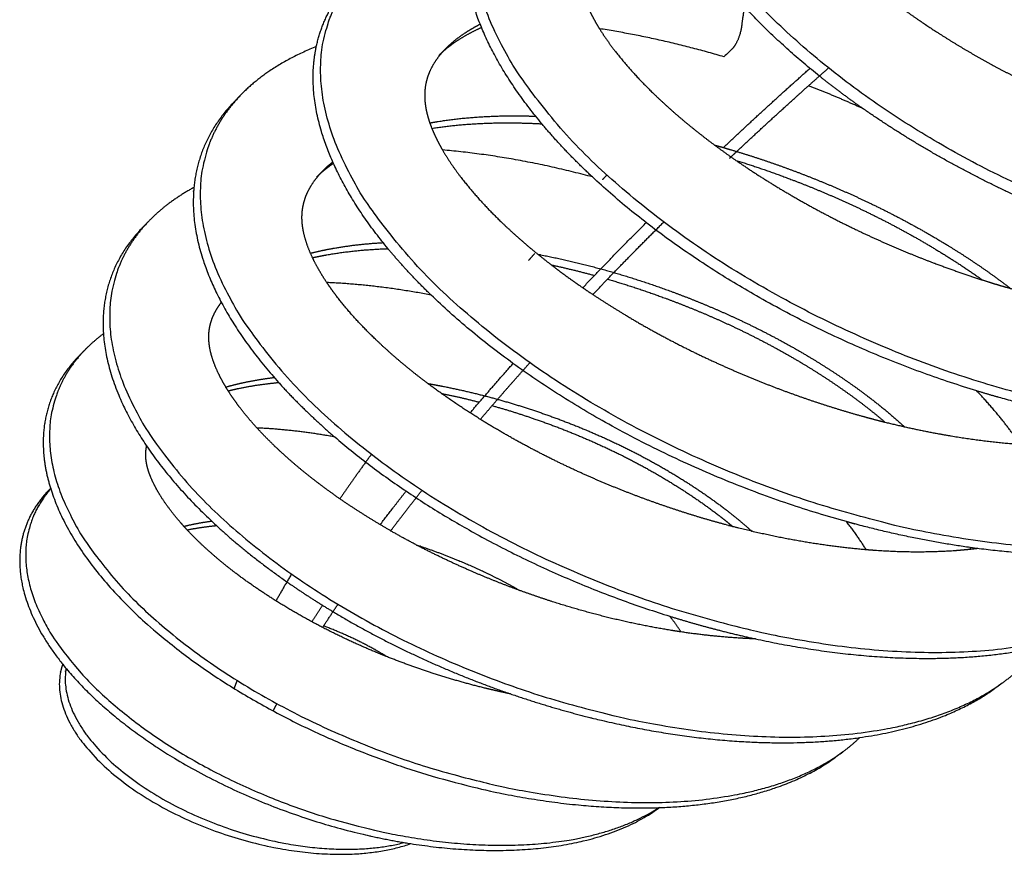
# Model space of a CAD drawing. Header units: millimetres. Extents: x 3713 to 4940, y 1895 to 2756.
# Tile 18 of 20: x 4743 to 4855, y 2579 to 2675. Entities that reach past the tile are written whole.
import ezdxf

# ---------------------------------------------------------------- set-up
doc = ezdxf.new("R2010")
doc.units = ezdxf.units.MM
doc.layers.add('MEDIDAS', color=7, linetype='Continuous', true_color=0xffffff)

msp = doc.modelspace()

# ---------------------------------------------------------------- linework, layer by layer
at = {"layer": 'MEDIDAS', "color": 192, "lineweight": -3, "true_color": 0x7d26cd}
for points, weights, degree, knots in [([(4929.996, 2670.74), (4918.312, 2661.924), (4892.03, 2670.253), (4844.096, 2685.443), (4843.804, 2711.819), (4843.749, 2716.828), (4847.216, 2720.228)], [373.213315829, 339.784066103, 413.141148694, 282.280003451, 408.130994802, 379.241063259, 366.582226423], 2, [2.1049066, 2.1049066, 2.1049066, 3.1415927, 3.1415927, 4.712389, 4.712389, 5.1131799, 5.1131799, 5.1131799]), ([(4918.141, 2650.742), (4904.019, 2640.362), (4873.322, 2649.502), (4815.86, 2666.61), (4816.244, 2698.164), (4816.314, 2703.898), (4820.286, 2707.915)], [386.698480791, 352.745487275, 426.242616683, 289.448217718, 420.166912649, 391.778272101, 379.033468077], 2, [2.1189493, 2.1189493, 2.1189493, 3.1415927, 3.1415927, 4.712389, 4.712389, 5.0987767, 5.0987767, 5.0987767]), ([(4903.96, 2634.247), (4888.477, 2623.039), (4855.684, 2632.28), (4793.44, 2649.82), (4794.466, 2683.973), (4794.648, 2690.023), (4798.862, 2694.36)], [399.930238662, 365.38777623, 440.143694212, 298.064586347, 433.451220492, 404.927798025, 391.901890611], 2, [2.12712, 2.12712, 2.12712, 3.1415927, 3.1415927, 4.712389, 4.712389, 5.0904119, 5.0904119, 5.0904119]), ([(4802.333, 2662.778), (4793.261, 2673.643), (4793.551, 2683.043), (4793.616, 2685.168), (4794.196, 2687.11)], [372.985699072, 386.033339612, 434.351220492, 423.849406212, 415.443212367], 2, [4.15287983, 4.15287983, 4.15287983, 4.71238898, 4.71238898, 4.85126139, 4.85126139, 4.85126139]), ([(4832.261, 2686.442), (4832.691, 2685.893), (4833.14, 2685.356), (4833.602, 2684.83), (4834.824, 2683.44), (4836.137, 2682.129), (4837.501, 2680.887), (4838.557, 2679.925), (4839.642, 2679.004), (4840.749, 2678.12), (4842.595, 2676.646), (4844.499, 2675.278), (4846.432, 2673.992), (4848.528, 2672.598), (4850.656, 2671.301), (4852.804, 2670.101), (4855.035, 2668.854), (4857.286, 2667.713), (4859.543, 2666.665), (4861.803, 2665.616), (4864.068, 2664.66), (4866.332, 2663.793), (4868.529, 2662.951), (4870.724, 2662.193), (4872.91, 2661.523), (4875.089, 2660.856), (4877.257, 2660.277), (4879.409, 2659.785), (4880.306, 2659.58), (4881.2, 2659.39), (4882.09, 2659.216)], [422.53213429, 422.513848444, 422.507221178, 422.509936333, 422.517120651, 422.589714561, 422.706392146, 422.796777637, 422.913617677, 423.052422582, 423.284197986, 423.577215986, 423.911239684, 424.274112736, 424.685380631, 425.140128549, 425.613234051, 426.133400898, 426.690849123, 427.25029882, 427.847298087, 428.477042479, 429.090275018, 429.734558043, 430.409181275, 431.083804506, 431.788767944, 432.52088191, 432.826761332, 433.137380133, 433.452749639], 3, [30.8688528, 30.8688528, 30.8688528, 30.8688528, 31.6106933, 31.6106933, 31.6106933, 33.5736085, 33.5736085, 33.5736085, 35.0942009, 35.0942009, 35.0942009, 37.633275, 37.633275, 37.633275, 40.3916467, 40.3916467, 40.3916467, 43.2613704, 43.2613704, 43.2613704, 46.1413976, 46.1413976, 46.1413976, 48.9459107, 48.9459107, 48.9459107, 51.7504238, 51.7504238, 51.7504238, 52.9221578, 52.9221578, 52.9221578, 52.9221578]), ([(4896.311, 2657.907), (4895.96, 2658.414), (4895.593, 2658.912), (4895.214, 2659.399), (4893.965, 2661.006), (4892.588, 2662.508), (4891.147, 2663.924), (4889.361, 2665.679), (4887.475, 2667.303), (4885.536, 2668.821), (4883.306, 2670.567), (4881.005, 2672.173), (4878.663, 2673.663), (4875.763, 2675.508), (4872.799, 2677.176), (4869.801, 2678.685), (4867.119, 2680.035), (4864.408, 2681.26), (4861.68, 2682.37), (4859.256, 2683.356), (4856.818, 2684.252), (4854.372, 2685.052)], [469.438471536, 469.480057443, 469.509749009, 469.530007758, 469.596733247, 469.561129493, 469.4605814, 469.335972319, 469.111617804, 468.819901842, 468.484793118, 468.060792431, 467.571871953, 466.967864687, 466.264777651, 465.484904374, 464.789654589, 464.033378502, 463.226533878, 462.511845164, 461.757479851, 460.964834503], 3, [82.3319396, 82.3319396, 82.3319396, 82.3319396, 83.0592307, 83.0592307, 83.0592307, 85.4546826, 85.4546826, 85.4546826, 88.423362, 88.423362, 88.423362, 91.8336326, 91.8336326, 91.8336326, 96.0466455, 96.0466455, 96.0466455, 99.8025073, 99.8025073, 99.8025073, 103.1293833, 103.1293833, 103.1293833, 103.1293833]), ([(4888.518, 2620.35), (4872.462, 2608.808), (4839.116, 2617.756), (4775.495, 2634.827), (4777.031, 2669.737), (4777.299, 2675.85), (4781.593, 2680.307)], [413.02063134, 377.78495083, 454.630591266, 307.741919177, 447.650138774, 418.517906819, 405.069189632], 2, [2.1308658, 2.1308658, 2.1308658, 3.1415927, 3.1415927, 4.712389, 4.712389, 5.0864988, 5.0864988, 5.0864988]), ([(4807.44, 2676.488), (4807.622, 2676.05), (4807.828, 2675.615), (4808.051, 2675.185), (4808.319, 2674.668), (4808.611, 2674.158), (4808.922, 2673.657)], [436.067763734, 435.987918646, 435.918582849, 435.857925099, 435.784920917, 435.724487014, 435.67481558], 3, [32.1511806, 32.1511806, 32.1511806, 32.1511806, 32.6965591, 32.6965591, 32.6965591, 33.3529454, 33.3529454, 33.3529454, 33.3529454]), ([(4795.43, 2673.783), (4794.49, 2673.365), (4793.586, 2672.888), (4792.734, 2672.336), (4792.118, 2671.938), (4791.53, 2671.5), (4790.987, 2671.014)], [458.22732495, 457.680635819, 457.128499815, 456.572775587, 456.172082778, 455.769524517, 455.368707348], 3, [26.2190016, 26.2190016, 26.2190016, 26.2190016, 27.7343202, 27.7343202, 27.7343202, 28.8269075, 28.8269075, 28.8269075, 28.8269075]), ([(4795.277, 2674.16), (4794.701, 2673.867), (4794.142, 2673.548), (4793.603, 2673.2), (4792.813, 2672.688), (4792.068, 2672.113), (4791.405, 2671.454)], [456.720735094, 456.373157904, 456.023682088, 455.672775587, 455.159041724, 454.642241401, 454.129975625], 3, [26.7774874, 26.7774874, 26.7774874, 26.7774874, 27.7343202, 27.7343202, 27.7343202, 29.1351417, 29.1351417, 29.1351417, 29.1351417]), ([(4808.922, 2673.657), (4809.453, 2672.803), (4810.04, 2671.973), (4810.662, 2671.166), (4811.995, 2669.435), (4813.487, 2667.815), (4815.058, 2666.288), (4817.004, 2664.397), (4819.071, 2662.65), (4821.2, 2661.021), (4822.296, 2660.183), (4823.408, 2659.377), (4824.533, 2658.6)], [435.67481558, 435.590312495, 435.536958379, 435.505852, 435.439123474, 435.474773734, 435.575314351, 435.699914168, 435.92417651, 436.215878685, 436.366178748, 436.534383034, 436.718313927], 3, [33.3529454, 33.3529454, 33.3529454, 33.3529454, 34.4696168, 34.4696168, 34.4696168, 36.8650686, 36.8650686, 36.8650686, 39.8337481, 39.8337481, 39.8337481, 41.3633654, 41.3633654, 41.3633654, 41.3633654]), ([(4784.726, 2648.499), (4775.755, 2659.362), (4776.179, 2668.865), (4776.242, 2670.274), (4776.527, 2671.609)], [385.410603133, 399.103105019, 448.550138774, 441.458036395, 435.293197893], 2, [4.15827463, 4.15827463, 4.15827463, 4.71238898, 4.71238898, 4.80326838, 4.80326838, 4.80326838]), ([(4791.405, 2671.454), (4791.169, 2671.219), (4790.943, 2670.973), (4790.729, 2670.716), (4790.154, 2670.024), (4789.666, 2669.249), (4789.342, 2668.371), (4789.102, 2667.718), (4788.953, 2667.009), (4788.927, 2666.262), (4788.915, 2665.907), (4788.93, 2665.544), (4788.971, 2665.177), (4789.015, 2664.77), (4789.091, 2664.358), (4789.192, 2663.947), (4789.332, 2663.381), (4789.519, 2662.816), (4789.744, 2662.256)], [454.129975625, 453.947768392, 453.766134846, 453.58541703, 453.100716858, 452.622604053, 452.176919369, 451.846218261, 451.533371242, 451.257864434, 451.127108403, 451.004763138, 450.891320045, 450.7657352, 450.651060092, 450.547000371, 450.404072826, 450.28117166, 450.175007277], 3, [29.1351417, 29.1351417, 29.1351417, 29.1351417, 29.6333984, 29.6333984, 29.6333984, 30.969764, 30.969764, 30.969764, 31.9613565, 31.9613565, 31.9613565, 32.4319681, 32.4319681, 32.4319681, 32.952949, 32.952949, 32.952949, 33.6685238, 33.6685238, 33.6685238, 33.6685238]), ([(4767.853, 2666.046), (4763.598, 2661.631), (4763.272, 2655.646), (4761.407, 2621.51), (4823.578, 2605.535), (4856.236, 2597.143), (4872.186, 2608.609)], [418.474888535, 432.471549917, 462.650138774, 318.348520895, 469.630591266, 389.958024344, 426.004742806], 2, [1.1966865, 1.1966865, 1.1966865, 1.5707963, 1.5707963, 3.1415927, 3.1415927, 4.1523195, 4.1523195, 4.1523195]), ([(4789.509, 2662.88), (4789.79, 2662.932), (4790.072, 2662.981), (4790.355, 2663.027), (4792.795, 2663.427), (4795.3, 2663.629), (4797.835, 2663.681), (4799.089, 2663.706), (4800.35, 2663.695), (4801.617, 2663.649)], [476.257353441, 476.397720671, 476.537556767, 476.676857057, 477.882994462, 479.048962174, 480.176054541, 480.735876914, 481.286108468, 481.826776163], 3, [92.8002882, 92.8002882, 92.8002882, 92.8002882, 93.214336, 93.214336, 93.214336, 96.7993862, 96.7993862, 96.7993862, 98.5800667, 98.5800667, 98.5800667, 98.5800667]), ([(4789.74, 2662.255), (4792.112, 2662.633), (4794.543, 2662.827), (4797.002, 2662.879), (4798.766, 2662.916), (4800.544, 2662.88), (4802.331, 2662.779)], [477.680637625, 478.849909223, 479.981319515, 481.076054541, 481.864651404, 482.634217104, 483.384827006], 3, [93.3172581, 93.3172581, 93.3172581, 93.3172581, 96.7993862, 96.7993862, 96.7993862, 99.3077515, 99.3077515, 99.3077515, 99.3077515]), ([(4789.744, 2662.256), (4789.939, 2661.769), (4790.162, 2661.287), (4790.404, 2660.81), (4790.58, 2660.465), (4790.767, 2660.123), (4790.963, 2659.784)], [450.175007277, 450.082905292, 450.003399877, 449.934343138, 449.884228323, 449.839616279, 449.800009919], 3, [33.6685238, 33.6685238, 33.6685238, 33.6685238, 34.2893146, 34.2893146, 34.2893146, 34.7398255, 34.7398255, 34.7398255, 34.7398255]), ([(4790.963, 2659.784), (4791.593, 2658.695), (4792.318, 2657.643), (4793.098, 2656.628), (4794.465, 2654.848), (4795.997, 2653.185), (4797.615, 2651.62), (4799.608, 2649.692), (4801.728, 2647.915), (4803.914, 2646.262), (4805.306, 2645.21), (4806.725, 2644.209), (4808.163, 2643.254)], [449.800009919, 449.672660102, 449.597062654, 449.556692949, 449.485918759, 449.523418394, 449.629997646, 449.761358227, 449.997657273, 450.30521191, 450.501204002, 450.72613296, 450.975657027], 3, [34.7398255, 34.7398255, 34.7398255, 34.7398255, 36.1883928, 36.1883928, 36.1883928, 38.72795, 38.72795, 38.72795, 41.8579937, 41.8579937, 41.8579937, 43.8526435, 43.8526435, 43.8526435, 43.8526435]), ([(4823.881, 2659.836), (4826.589, 2659.039), (4829.286, 2658.123), (4831.963, 2657.096), (4834.701, 2656.046), (4837.421, 2654.879), (4840.107, 2653.586), (4843.113, 2652.138), (4846.081, 2650.531), (4848.979, 2648.743), (4851.323, 2647.296), (4853.623, 2645.731), (4855.848, 2644.024), (4855.883, 2643.997), (4855.918, 2643.969), (4855.954, 2643.942)], [490.338749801, 491.261643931, 492.13617419, 492.960352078, 493.806420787, 494.599426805, 495.328461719, 496.146922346, 496.88475555, 497.518657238, 498.032635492, 498.478286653, 498.830565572, 498.83617933, 498.841769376, 498.847335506], 3, [6.2831853, 6.2831853, 6.2831853, 6.2831853, 10.1197124, 10.1197124, 10.1197124, 14.0581407, 14.0581407, 14.0581407, 18.479669, 18.479669, 18.479669, 22.0647193, 22.0647193, 22.0647193, 22.121849, 22.121849, 22.121849, 22.121849]), ([(4824.533, 2658.6), (4825.915, 2657.646), (4827.316, 2656.737), (4828.73, 2655.868), (4831.89, 2653.926), (4835.11, 2652.189), (4838.352, 2650.634), (4841.233, 2649.253), (4844.13, 2648.017), (4847.027, 2646.914), (4848.933, 2646.189), (4850.839, 2645.521), (4852.741, 2644.913)], [436.718313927, 436.944455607, 437.194370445, 437.4640112, 438.068056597, 438.771095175, 439.550946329, 440.246176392, 441.002453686, 441.809334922, 442.341891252, 442.896491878, 443.472521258], 3, [41.3633654, 41.3633654, 41.3633654, 41.3633654, 43.2440187, 43.2440187, 43.2440187, 47.4570315, 47.4570315, 47.4570315, 51.2128933, 51.2128933, 51.2128933, 53.6918306, 53.6918306, 53.6918306, 53.6918306]), ([(4824.534, 2658.6), (4826.728, 2657.918), (4828.915, 2657.159), (4831.089, 2656.327), (4833.825, 2655.28), (4836.54, 2654.117), (4839.223, 2652.827), (4842.225, 2651.383), (4845.189, 2649.78), (4848.083, 2647.996), (4849.659, 2647.024), (4851.215, 2645.999), (4852.741, 2644.913)], [491.750598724, 492.486442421, 493.190050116, 493.860352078, 494.706420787, 495.499426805, 496.228461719, 497.046922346, 497.78475555, 498.418657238, 498.764593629, 499.079577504, 499.355972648], 3, [6.9994738, 6.9994738, 6.9994738, 6.9994738, 10.1197124, 10.1197124, 10.1197124, 14.0581407, 14.0581407, 14.0581407, 18.479669, 18.479669, 18.479669, 20.8926103, 20.8926103, 20.8926103, 20.8926103]), ([(4776.093, 2647.464), (4775.678, 2648.338), (4775.339, 2649.233), (4775.127, 2650.13), (4775.032, 2650.532), (4774.963, 2650.933), (4774.923, 2651.331), (4774.887, 2651.69), (4774.876, 2652.045), (4774.892, 2652.393), (4774.925, 2653.124), (4775.079, 2653.819), (4775.321, 2654.461), (4775.648, 2655.324), (4776.135, 2656.089), (4776.706, 2656.772), (4776.918, 2657.027), (4777.142, 2657.27), (4777.377, 2657.503)], [464.994240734, 465.134926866, 465.314457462, 465.547000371, 465.651060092, 465.7657352, 465.891320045, 466.004763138, 466.127108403, 466.257864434, 466.533371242, 466.846218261, 467.176919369, 467.622604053, 468.100716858, 468.58541703, 468.766134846, 468.947768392, 469.129975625], 3, [81.161867, 81.161867, 81.161867, 81.161867, 82.3261063, 82.3261063, 82.3261063, 82.8470872, 82.8470872, 82.8470872, 83.3176988, 83.3176988, 83.3176988, 84.3092913, 84.3092913, 84.3092913, 85.6456569, 85.6456569, 85.6456569, 86.1439135, 86.1439135, 86.1439135, 86.1439135]), ([(4762.524, 2655.499), (4762.493, 2655.166), (4762.474, 2654.83), (4761.912, 2644.645), (4772.211, 2633.187)], [459.979570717, 461.735674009, 463.550138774, 408.269198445, 396.287229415], 2, [1.54834995, 1.54834995, 1.54834995, 1.57079633, 1.57079633, 2.17146014, 2.17146014, 2.17146014]), ([(4756.614, 2650.88), (4752.518, 2646.663), (4752.161, 2640.995), (4752.093, 2639.899), (4752.169, 2638.766)], [432.888420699, 447.592455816, 479.351220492, 472.048530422, 465.478597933], 2, [1.19277344, 1.19277344, 1.19277344, 1.57079633, 1.57079633, 1.64787088, 1.64787088, 1.64787088]), ([(4757.366, 2651.653), (4753.266, 2647.434), (4752.913, 2641.759), (4750.923, 2609.821), (4809.026, 2595.443), (4839.828, 2587.82), (4855.009, 2598.809)], [432.084763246, 446.755893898, 478.451220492, 329.8843915, 485.143694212, 401.875567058, 438.900757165], 2, [1.1927734, 1.1927734, 1.1927734, 1.5707963, 1.5707963, 3.1415927, 3.1415927, 4.1560653, 4.1560653, 4.1560653]), ([(4775.853, 2647.979), (4776.735, 2648.202), (4777.63, 2648.39), (4778.535, 2648.55), (4780.378, 2648.875), (4782.261, 2649.081), (4784.164, 2649.189)], [490.427693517, 490.893610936, 491.353705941, 491.8078088, 492.735842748, 493.638850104, 494.517525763], 3, [87.073614, 87.073614, 87.073614, 87.073614, 88.423362, 88.423362, 88.423362, 91.1817943, 91.1817943, 91.1817943, 91.1817943]), ([(4776.089, 2647.463), (4776.641, 2647.585), (4777.197, 2647.696), (4777.757, 2647.795), (4780.03, 2648.197), (4782.362, 2648.418), (4784.72, 2648.498)], [491.856814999, 492.142753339, 492.426431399, 492.7078088, 493.853652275, 494.961343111, 496.032189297], 3, [87.5870128, 87.5870128, 87.5870128, 87.5870128, 88.423362, 88.423362, 88.423362, 91.8291982, 91.8291982, 91.8291982, 91.8291982]), ([(4777.726, 2644.619), (4777.193, 2645.416), (4776.705, 2646.235), (4776.282, 2647.077), (4776.217, 2647.205), (4776.154, 2647.334), (4776.093, 2647.464)], [464.653455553, 464.717749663, 464.80877223, 464.934343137, 464.953490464, 464.973441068, 464.994240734], 3, [79.8609116, 79.8609116, 79.8609116, 79.8609116, 80.9897407, 80.9897407, 80.9897407, 81.161867, 81.161867, 81.161867, 81.161867]), ([(4801.883, 2647.849), (4801.996, 2647.828), (4802.109, 2647.806), (4802.222, 2647.785), (4804.777, 2647.289), (4807.33, 2646.683), (4809.873, 2645.966)], [501.922973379, 501.965767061, 502.008480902, 502.051114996, 503.018715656, 503.945239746, 504.825646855], 3, [99.6412457, 99.6412457, 99.6412457, 99.6412457, 99.8025073, 99.8025073, 99.8025073, 103.4624132, 103.4624132, 103.4624132, 103.4624132]), ([(4809.873, 2645.966), (4812.406, 2645.25), (4814.929, 2644.424), (4817.433, 2643.494), (4819.994, 2642.542), (4822.536, 2641.481), (4825.047, 2640.3), (4827.855, 2638.98), (4830.625, 2637.509), (4833.328, 2635.867), (4835.511, 2634.542), (4837.652, 2633.105), (4839.72, 2631.533), (4841.13, 2630.463), (4842.505, 2629.33), (4843.826, 2628.122)], [504.825646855, 505.706053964, 506.540302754, 507.326533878, 508.133378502, 508.889654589, 509.584904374, 510.36477765, 511.067864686, 511.671871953, 512.160792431, 512.584793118, 512.919901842, 513.148479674, 513.335699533, 513.465981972], 3, [6.2831853, 6.2831853, 6.2831853, 6.2831853, 9.9430913, 9.9430913, 9.9430913, 13.6989531, 13.6989531, 13.6989531, 17.9119659, 17.9119659, 17.9119659, 21.3222365, 21.3222365, 21.3222365, 23.6483839, 23.6483839, 23.6483839, 23.6483839]), ([(4795.295, 2628.971), (4793.279, 2630.224), (4791.296, 2631.566), (4789.367, 2633.009), (4787.241, 2634.6), (4785.183, 2636.313), (4783.25, 2638.174), (4781.681, 2639.686), (4780.197, 2641.294), (4778.876, 2643.018), (4778.476, 2643.541), (4778.091, 2644.075), (4777.726, 2644.619)], [466.307200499, 465.922787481, 465.58459903, 465.30521191, 464.997657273, 464.761358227, 464.629997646, 464.523418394, 464.485918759, 464.556692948, 464.578158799, 464.609584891, 464.653455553], 3, [70.5776842, 70.5776842, 70.5776842, 70.5776842, 73.4210616, 73.4210616, 73.4210616, 76.5511052, 76.5511052, 76.5511052, 79.0906625, 79.0906625, 79.0906625, 79.8609116, 79.8609116, 79.8609116, 79.8609116]), ([(4809.848, 2645.009), (4812.113, 2644.349), (4814.369, 2643.602), (4816.61, 2642.771), (4819.168, 2641.822), (4821.707, 2640.764), (4824.214, 2639.586), (4827.018, 2638.269), (4829.784, 2636.801), (4832.484, 2635.164), (4834.664, 2633.841), (4836.802, 2632.407), (4838.867, 2630.839), (4839.79, 2630.138), (4840.699, 2629.41), (4841.587, 2628.652)], [505.998203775, 506.778658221, 507.521881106, 508.226533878, 509.033378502, 509.789654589, 510.484904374, 511.26477765, 511.967864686, 512.571871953, 513.060792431, 513.484793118, 513.819901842, 513.969818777, 514.101945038, 514.21188519], 3, [6.6629325, 6.6629325, 6.6629325, 6.6629325, 9.9430913, 9.9430913, 9.9430913, 13.6989531, 13.6989531, 13.6989531, 17.9119659, 17.9119659, 17.9119659, 21.3222365, 21.3222365, 21.3222365, 22.8478826, 22.8478826, 22.8478826, 22.8478826]), ([(4852.741, 2644.913), (4853.645, 2644.624), (4854.548, 2644.348), (4855.45, 2644.087), (4858.238, 2643.278), (4861.011, 2642.602), (4863.759, 2642.056), (4866.438, 2641.523), (4869.093, 2641.115), (4871.708, 2640.848)], [443.472521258, 443.746942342, 444.026226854, 444.310308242, 445.190696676, 446.117155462, 447.084741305, 448.032279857, 449.01925891, 450.046635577], 3, [53.6918306, 53.6918306, 53.6918306, 53.6918306, 54.8727993, 54.8727993, 54.8727993, 58.5327052, 58.5327052, 58.5327052, 62.1167821, 62.1167821, 62.1167821, 62.1167821]), ([(4808.163, 2643.254), (4809.308, 2642.493), (4810.466, 2641.762), (4811.632, 2641.058), (4814.869, 2639.104), (4818.169, 2637.362), (4821.496, 2635.808), (4824.449, 2634.429), (4827.42, 2633.2), (4830.394, 2632.107), (4833.279, 2631.047), (4836.165, 2630.116), (4839.04, 2629.322), (4839.888, 2629.087), (4840.736, 2628.864), (4841.583, 2628.653)], [450.975657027, 451.174610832, 451.389200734, 451.617225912, 452.251166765, 452.988950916, 453.807388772, 454.536403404, 455.329409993, 456.175516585, 456.999731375, 457.874333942, 458.79720918, 459.070491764, 459.348007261, 459.629622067], 3, [43.8526435, 43.8526435, 43.8526435, 43.8526435, 45.4430439, 45.4430439, 45.4430439, 49.8645722, 49.8645722, 49.8645722, 53.8030005, 53.8030005, 53.8030005, 57.6395276, 57.6395276, 57.6395276, 58.7756032, 58.7756032, 58.7756032, 58.7756032]), ([(4766.439, 2632.23), (4766.073, 2632.808), (4765.735, 2633.4), (4765.434, 2634.004), (4764.993, 2634.892), (4764.632, 2635.808), (4764.421, 2636.728), (4764.34, 2637.081), (4764.282, 2637.435), (4764.25, 2637.785), (4764.221, 2638.1), (4764.213, 2638.411), (4764.23, 2638.716), (4764.264, 2639.359), (4764.405, 2639.972), (4764.623, 2640.54), (4764.878, 2641.203), (4765.238, 2641.804), (4765.659, 2642.351)], [480.636538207, 480.692456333, 480.765009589, 480.857925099, 480.99429193, 481.174518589, 481.419412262, 481.513360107, 481.616824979, 481.730196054, 481.831940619, 481.941663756, 482.058951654, 482.306930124, 482.588724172, 482.88636523, 483.235186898, 483.60577406, 483.983233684], 3, [76.2136288, 76.2136288, 76.2136288, 76.2136288, 77.0490394, 77.0490394, 77.0490394, 78.2751242, 78.2751242, 78.2751242, 78.7454835, 78.7454835, 78.7454835, 79.1676062, 79.1676062, 79.1676062, 80.0600883, 80.0600883, 80.0600883, 81.1060363, 81.1060363, 81.1060363, 81.1060363]), ([(4749.461, 2636.31), (4745.662, 2632.468), (4745.314, 2627.319), (4745.11, 2624.299), (4746.136, 2621.024)], [446.687033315, 462.209943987, 496.066912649, 473.460924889, 457.670015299], 2, [1.18440858, 1.18440858, 1.18440858, 1.57079633, 1.57079633, 1.80296087, 1.80296087, 1.80296087]), ([(4750.175, 2637.032), (4746.373, 2633.188), (4746.027, 2628.032), (4744.134, 2599.797), (4795.416, 2587.501), (4823.072, 2580.87), (4836.747, 2590.921)], [445.884817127, 461.374785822, 495.166912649, 342.481226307, 501.242616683, 413.444206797, 451.717188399], 2, [1.1844086, 1.1844086, 1.1844086, 1.5707963, 1.5707963, 3.1415927, 3.1415927, 4.1642361, 4.1642361, 4.1642361]), ([(4766.17, 2632.664), (4766.88, 2632.87), (4767.601, 2633.048), (4768.331, 2633.204), (4769.438, 2633.44), (4770.565, 2633.621), (4771.705, 2633.758)], [505.525566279, 505.914664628, 506.299172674, 506.678892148, 507.256617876, 507.823258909, 508.379647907], 3, [76.6373874, 76.6373874, 76.6373874, 76.6373874, 77.7569263, 77.7569263, 77.7569263, 79.4602533, 79.4602533, 79.4602533, 79.4602533]), ([(4766.436, 2632.229), (4766.819, 2632.326), (4767.205, 2632.415), (4767.594, 2632.498), (4769.103, 2632.82), (4770.647, 2633.041), (4772.21, 2633.187)], [506.96775257, 507.17280577, 507.376528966, 507.578892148, 508.367011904, 509.134503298, 509.883480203], 3, [77.1602926, 77.1602926, 77.1602926, 77.1602926, 77.7569263, 77.7569263, 77.7569263, 80.0805646, 80.0805646, 80.0805646, 80.0805646]), ([(4789.289, 2633.067), (4789.811, 2632.976), (4790.332, 2632.88), (4790.854, 2632.779), (4792.775, 2632.407), (4794.695, 2631.963), (4796.607, 2631.447)], [516.013710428, 516.216106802, 516.416509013, 516.614922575, 517.3470421, 518.052085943, 518.726724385], 3, [88.0440648, 88.0440648, 88.0440648, 88.0440648, 88.804123, 88.804123, 88.804123, 91.608636, 91.608636, 91.608636, 91.608636]), ([(4769.742, 2627.98), (4769.051, 2628.736), (4768.39, 2629.52), (4767.769, 2630.332), (4767.298, 2630.948), (4766.851, 2631.58), (4766.439, 2632.23)], [480.47916878, 480.464251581, 480.471430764, 480.505852, 480.531971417, 480.573776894, 480.636538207], 3, [74.0403121, 74.0403121, 74.0403121, 74.0403121, 75.2759818, 75.2759818, 75.2759818, 76.2136288, 76.2136288, 76.2136288, 76.2136288]), ([(4867.796, 2628.624), (4861.354, 2629.588), (4854.658, 2631.47), (4853.372, 2631.831), (4852.085, 2632.224)], [411.736094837, 423.32890743, 441.043694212, 436.739217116, 432.688956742], 2, [2.90174097, 2.90174097, 2.90174097, 3.14159265, 3.14159265, 3.1890939, 3.1890939, 3.1890939]), ([(4796.607, 2631.447), (4798.515, 2630.933), (4800.415, 2630.345), (4802.304, 2629.691), (4804.239, 2629.02), (4806.162, 2628.279), (4808.067, 2627.462), (4809.961, 2626.65), (4811.838, 2625.763), (4813.687, 2624.791), (4815.46, 2623.858), (4817.208, 2622.847), (4818.922, 2621.755), (4820.497, 2620.752), (4822.043, 2619.681), (4823.537, 2618.521), (4824.431, 2617.827), (4825.306, 2617.101), (4826.156, 2616.339), (4826.22, 2616.281), (4826.284, 2616.224), (4826.348, 2616.166)], [518.726724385, 519.401362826, 520.045597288, 520.658816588, 521.288547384, 521.885570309, 522.445025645, 523.002479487, 523.52263406, 523.99573666, 524.450481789, 524.861755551, 525.224630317, 525.558655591, 525.851671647, 526.083446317, 526.222250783, 526.339090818, 526.429476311, 526.436307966, 526.442988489, 526.449513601], 3, [6.2831853, 6.2831853, 6.2831853, 6.2831853, 9.0876984, 9.0876984, 9.0876984, 11.9677256, 11.9677256, 11.9677256, 14.8374492, 14.8374492, 14.8374492, 17.595821, 17.595821, 17.595821, 20.134895, 20.134895, 20.134895, 21.6554875, 21.6554875, 21.6554875, 21.7704192, 21.7704192, 21.7704192, 21.7704192]), ([(4796.638, 2630.541), (4798.275, 2630.083), (4799.906, 2629.571), (4801.528, 2629.01), (4803.461, 2628.341), (4805.381, 2627.602), (4807.284, 2626.787), (4809.176, 2625.977), (4811.05, 2625.092), (4812.896, 2624.122), (4814.668, 2623.192), (4816.413, 2622.183), (4818.124, 2621.094), (4819.697, 2620.093), (4821.241, 2619.024), (4822.732, 2617.866), (4823.219, 2617.488), (4823.701, 2617.101), (4824.176, 2616.703)], [519.907961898, 520.480934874, 521.031349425, 521.558816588, 522.188547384, 522.785570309, 523.345025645, 523.902479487, 524.42263406, 524.89573666, 525.350481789, 525.761755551, 526.124630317, 526.458655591, 526.751671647, 526.983446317, 527.059162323, 527.128342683, 527.190258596], 3, [6.6753664, 6.6753664, 6.6753664, 6.6753664, 9.0876984, 9.0876984, 9.0876984, 11.9677256, 11.9677256, 11.9677256, 14.8374492, 14.8374492, 14.8374492, 17.595821, 17.595821, 17.595821, 20.134895, 20.134895, 20.134895, 20.9643582, 20.9643582, 20.9643582, 20.9643582]), ([(4824.176, 2616.702), (4823.998, 2616.748), (4823.82, 2616.795), (4823.641, 2616.842), (4820.828, 2617.587), (4818.005, 2618.465), (4815.185, 2619.47), (4812.279, 2620.505), (4809.377, 2621.673), (4806.495, 2622.989), (4803.249, 2624.47), (4800.03, 2626.136), (4796.878, 2628.009), (4796.348, 2628.323), (4795.821, 2628.644), (4795.295, 2628.971)], [473.97370372, 473.914678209, 473.855846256, 473.79720918, 472.874333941, 471.999731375, 471.175516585, 470.329409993, 469.536403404, 468.807388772, 467.988950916, 467.251166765, 466.617225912, 466.510887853, 466.407471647, 466.307200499], 3, [57.3957647, 57.3957647, 57.3957647, 57.3957647, 57.6395276, 57.6395276, 57.6395276, 61.4760547, 61.4760547, 61.4760547, 65.414483, 65.414483, 65.414483, 69.8360113, 69.8360113, 69.8360113, 70.5776842, 70.5776842, 70.5776842, 70.5776842]), ([(4841.583, 2628.653), (4843.59, 2628.153), (4845.59, 2627.72), (4847.577, 2627.353), (4850.464, 2626.819), (4853.324, 2626.426), (4856.141, 2626.192), (4856.442, 2626.167), (4856.742, 2626.144), (4857.042, 2626.123)], [459.629622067, 460.299020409, 460.991580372, 461.705507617, 462.746722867, 463.833386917, 464.966603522, 465.087931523, 465.209793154, 465.332188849], 3, [58.7756032, 58.7756032, 58.7756032, 58.7756032, 61.4760547, 61.4760547, 61.4760547, 65.414483, 65.414483, 65.414483, 65.8361514, 65.8361514, 65.8361514, 65.8361514]), ([(4818.273, 2604.649), (4817.856, 2604.71), (4817.438, 2604.776), (4817.02, 2604.844), (4814.432, 2605.267), (4811.825, 2605.81), (4809.211, 2606.477), (4806.586, 2607.147), (4803.955, 2607.94), (4801.328, 2608.85), (4798.624, 2609.788), (4795.924, 2610.849), (4793.246, 2612.047), (4790.233, 2613.395), (4787.247, 2614.914), (4784.326, 2616.626), (4781.956, 2618.015), (4779.63, 2619.53), (4777.385, 2621.196), (4775.428, 2622.647), (4773.535, 2624.212), (4771.76, 2625.916), (4771.066, 2626.582), (4770.391, 2627.269), (4769.742, 2627.98)], [492.558099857, 492.399232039, 492.241447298, 492.084741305, 491.117155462, 490.190696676, 489.310308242, 488.429919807, 487.595601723, 486.809334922, 486.002453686, 485.246176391, 484.550946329, 483.771095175, 483.068056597, 482.4640112, 481.975059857, 481.55097157, 481.215878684, 480.92417651, 480.699914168, 480.575314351, 480.526636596, 480.493169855, 480.47916878], 3, [50.6201509, 50.6201509, 50.6201509, 50.6201509, 51.2128933, 51.2128933, 51.2128933, 54.8727993, 54.8727993, 54.8727993, 58.5327052, 58.5327052, 58.5327052, 62.288567, 62.288567, 62.288567, 66.5015798, 66.5015798, 66.5015798, 69.9118505, 69.9118505, 69.9118505, 72.8805299, 72.8805299, 72.8805299, 74.0403121, 74.0403121, 74.0403121, 74.0403121]), ([(4761.749, 2616.322), (4761.529, 2616.558), (4761.312, 2616.797), (4761.099, 2617.039), (4760.285, 2617.963), (4759.525, 2618.935), (4758.862, 2619.96), (4758.381, 2620.704), (4757.95, 2621.477), (4757.618, 2622.275), (4757.493, 2622.576), (4757.382, 2622.882), (4757.289, 2623.189), (4757.212, 2623.443), (4757.147, 2623.699), (4757.1, 2623.955), (4757.023, 2624.371), (4756.992, 2624.788), (4757.016, 2625.19), (4757.03, 2625.435), (4757.065, 2625.675), (4757.117, 2625.907)], [497.522428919, 497.515635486, 497.511409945, 497.509936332, 497.504307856, 497.538826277, 497.634124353, 497.703300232, 497.804501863, 497.957266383, 498.014973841, 498.080039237, 498.153490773, 498.214462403, 498.281212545, 498.35535004, 498.476141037, 498.616542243, 498.774935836, 498.871523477, 498.974801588, 499.083017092], 3, [65.8785044, 65.8785044, 65.8785044, 65.8785044, 66.2811281, 66.2811281, 66.2811281, 67.8189527, 67.8189527, 67.8189527, 68.9352436, 68.9352436, 68.9352436, 69.3569273, 69.3569273, 69.3569273, 69.7069641, 69.7069641, 69.7069641, 70.2772734, 70.2772734, 70.2772734, 70.6250451, 70.6250451, 70.6250451, 70.6250451]), ([(4746.188, 2621.134), (4742.916, 2617.926), (4742.619, 2613.614), (4742.203, 2607.579), (4747.508, 2600.955)], [460.692566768, 477.226931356, 514.030994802, 460.031780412, 443.802831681], 2, [1.1700054, 1.1700054, 1.1700054, 1.57079633, 1.57079633, 2.11151566, 2.11151566, 2.11151566]), ([(4746.134, 2621.023), (4743.562, 2618.064), (4743.303, 2614.277), (4741.755, 2591.668), (4782.728, 2582.078), (4804.256, 2577.039), (4815.703, 2584.553)], [463.963700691, 480.62672368, 513.130994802, 356.526215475, 518.141148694, 428.525780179, 461.215845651], 2, [1.2161815, 1.2161815, 1.2161815, 1.5707963, 1.5707963, 3.1415927, 3.1415927, 4.1335758, 4.1335758, 4.1335758]), ([(4746.136, 2621.024), (4753.775, 2596.641), (4794.623, 2586.87), (4805.764, 2584.205), (4815.703, 2584.553)], [457.670015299, 366.62160251, 502.142616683, 462.516817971, 448.516513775], 2, [1.8029609, 1.8029609, 1.8029609, 3.1415927, 3.1415927, 3.6022389, 3.6022389, 3.6022389]), ([(4761.367, 2616.731), (4761.548, 2616.776), (4761.729, 2616.82), (4761.911, 2616.861), (4762.776, 2617.058), (4763.656, 2617.212), (4764.546, 2617.33)], [521.96111471, 522.058961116, 522.15640916, 522.253454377, 522.71503716, 523.167506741, 523.611695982], 3, [59.8327179, 59.8327179, 59.8327179, 59.8327179, 60.1188607, 60.1188607, 60.1188607, 61.4798613, 61.4798613, 61.4798613, 61.4798613]), ([(4851.327, 2614.308), (4844.859, 2615.206), (4838.154, 2617), (4837.666, 2617.13), (4837.178, 2617.266)], [425.764360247, 437.605906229, 455.530591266, 453.866950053, 452.240033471], 2, [2.90635405, 2.90635405, 2.90635405, 3.14159265, 3.14159265, 3.15935141, 3.15935141, 3.15935141]), ([(4761.744, 2616.321), (4762.837, 2616.547), (4763.953, 2616.707), (4765.081, 2616.819), (4765.085, 2616.819), (4765.09, 2616.82), (4765.094, 2616.82)], [523.437973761, 524.013729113, 524.575345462, 525.124478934, 525.126660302, 525.128841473, 525.131022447], 3, [60.3996371, 60.3996371, 60.3996371, 60.3996371, 62.1110918, 62.1110918, 62.1110918, 62.1178903, 62.1178903, 62.1178903, 62.1178903]), ([(4771.911, 2608.204), (4770.321, 2609.199), (4768.759, 2610.263), (4767.249, 2611.413), (4766.289, 2612.145), (4765.35, 2612.912), (4764.44, 2613.716), (4763.506, 2614.543), (4762.602, 2615.409), (4761.749, 2616.322)], [498.853583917, 498.543459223, 498.270765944, 498.052422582, 497.913617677, 497.796777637, 497.706392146, 497.613646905, 497.548755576, 497.522428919], 3, [60.4056929, 60.4056929, 60.4056929, 60.4056929, 62.7976204, 62.7976204, 62.7976204, 64.3182129, 64.3182129, 64.3182129, 65.8785044, 65.8785044, 65.8785044, 65.8785044]), ([(4839.438, 2614.046), (4836.986, 2614.253), (4834.505, 2614.579), (4832.004, 2615.011), (4829.411, 2615.46), (4826.799, 2616.023), (4824.176, 2616.702)], [479.571853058, 478.580435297, 477.625240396, 476.705507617, 475.755676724, 474.843666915, 473.97370372], 3, [50.3240833, 50.3240833, 50.3240833, 50.3240833, 53.8030005, 53.8030005, 53.8030005, 57.3957647, 57.3957647, 57.3957647, 57.3957647]), ([(4787.975, 2614.602), (4788.135, 2614.55), (4788.295, 2614.497), (4788.454, 2614.444), (4789.979, 2613.935), (4791.494, 2613.37), (4792.994, 2612.744), (4795.3, 2611.783), (4797.573, 2610.675), (4799.78, 2609.401)], [533.216356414, 533.269609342, 533.3225824, 533.375276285, 533.879018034, 534.357246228, 534.804605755, 535.493402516, 536.109020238, 536.627889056], 3, [8.2884431, 8.2884431, 8.2884431, 8.2884431, 8.5293846, 8.5293846, 8.5293846, 10.8327314, 10.8327314, 10.8327314, 14.3791806, 14.3791806, 14.3791806, 14.3791806]), ([(4851.329, 2614.091), (4850.72, 2614.027), (4850.106, 2613.973), (4849.489, 2613.93), (4846.535, 2613.724), (4843.496, 2613.75), (4840.406, 2613.971), (4840.084, 2613.994), (4839.762, 2614.019), (4839.438, 2614.046)], [484.841856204, 484.545218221, 484.251202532, 483.959787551, 482.569718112, 481.238824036, 479.966603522, 479.83438691, 479.702804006, 479.571853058], 3, [44.5161121, 44.5161121, 44.5161121, 44.5161121, 45.4430439, 45.4430439, 45.4430439, 49.8645722, 49.8645722, 49.8645722, 50.3240833, 50.3240833, 50.3240833, 50.3240833]), ([(4784.569, 2601.831), (4784.301, 2601.937), (4784.034, 2602.045), (4783.767, 2602.154), (4781.763, 2602.974), (4779.771, 2603.877), (4777.804, 2604.874), (4775.91, 2605.835), (4774.04, 2606.884), (4772.204, 2608.021), (4772.106, 2608.081), (4772.009, 2608.142), (4771.911, 2608.204)], [501.916108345, 501.840364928, 501.76527475, 501.690849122, 501.133400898, 500.613234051, 500.140128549, 499.685380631, 499.274112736, 498.911239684, 498.891882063, 498.872662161, 498.853583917], 3, [54.2473104, 54.2473104, 54.2473104, 54.2473104, 54.6304509, 54.6304509, 54.6304509, 57.5001746, 57.5001746, 57.5001746, 60.2585464, 60.2585464, 60.2585464, 60.4056929, 60.4056929, 60.4056929, 60.4056929]), ([(4816.963, 2606.448), (4819.818, 2605.559), (4822.677, 2604.827), (4824.739, 2604.298), (4826.79, 2603.854)], [451.691605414, 460.456891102, 470.530591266, 464.5295745, 459.183509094], 2, [3.03717706, 3.03717706, 3.03717706, 3.14159265, 3.14159265, 3.21755988, 3.21755988, 3.21755988]), ([(4826.787, 2603.854), (4826.154, 2603.876), (4825.519, 2603.906), (4824.881, 2603.946), (4822.7, 2604.081), (4820.495, 2604.319), (4818.273, 2604.649)], [496.003175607, 495.730953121, 495.461443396, 495.194640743, 494.284512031, 493.405884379, 492.558099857], 3, [46.5297685, 46.5297685, 46.5297685, 46.5297685, 47.4570315, 47.4570315, 47.4570315, 50.6201509, 50.6201509, 50.6201509, 50.6201509]), ([(4798.744, 2597.562), (4797.733, 2597.77), (4796.721, 2597.999), (4795.707, 2598.25), (4793.744, 2598.735), (4791.777, 2599.3), (4789.813, 2599.939), (4788.06, 2600.509), (4786.311, 2601.139), (4784.569, 2601.831)], [506.479490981, 506.11490419, 505.75798733, 505.409181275, 504.734558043, 504.090275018, 503.477042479, 502.931075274, 502.409720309, 501.916108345], 3, [47.49587, 47.49587, 47.49587, 47.49587, 48.9459107, 48.9459107, 48.9459107, 51.7504238, 51.7504238, 51.7504238, 54.2473104, 54.2473104, 54.2473104, 54.2473104]), ([(4747.508, 2600.954), (4747.203, 2600.085), (4747.143, 2599.146), (4746.282, 2585.837), (4770.317, 2580.287), (4780.336, 2577.974), (4787.327, 2580.432)], [507.603962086, 519.499525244, 534.46127326, 374.068431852, 537.51931055, 459.918770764, 465.521383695], 2, [1.4168748, 1.4168748, 1.4168748, 1.5707963, 1.5707963, 3.1415927, 3.1415927, 3.9465994, 3.9465994, 3.9465994]), ([(4747.508, 2600.955), (4758.769, 2586.897), (4781.982, 2581.476), (4784.668, 2580.849), (4787.326, 2580.434)], [443.802831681, 412.886484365, 519.041148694, 505.826369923, 495.26579649], 2, [2.1115157, 2.1115157, 2.1115157, 3.1415927, 3.1415927, 3.2876003, 3.2876003, 3.2876003]), ([(4747.893, 2600.484), (4747.832, 2600.127), (4747.808, 2599.76), (4746.952, 2586.435), (4771.018, 2580.866), (4779.868, 2578.818), (4786.568, 2580.555)], [522.179648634, 527.629010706, 533.56127326, 373.432035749, 536.61931055, 467.088129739, 464.477510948], 2, [1.5096616, 1.5096616, 1.5096616, 1.5707963, 1.5707963, 3.1415927, 3.1415927, 3.864148, 3.864148, 3.864148]), ([(4798.749, 2597.561), (4803.44, 2595.946), (4808.18, 2594.776), (4825.041, 2590.613), (4838.694, 2592.567)], [454.133924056, 468.052284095, 486.043694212, 436.468066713, 429.436552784], 2, [2.95987768, 2.95987768, 2.95987768, 3.14159265, 3.14159265, 3.74435031, 3.74435031, 3.74435031])]:
    msp.add_rational_spline(points, weights, degree=degree, knots=knots, dxfattribs=at)
for points, weights, degree in [([(4834.085, 2668.243), (4821.615, 2678.219), (4817.219, 2688.373)], [357.480673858, 353.782155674, 382.620676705], 2), ([(4848.38, 2680.325), (4868.777, 2672.013), (4882.097, 2659.215)], [453.568280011, 411.410841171, 419.006532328], 2), ([(4776.527, 2671.609), (4777.469, 2676.026), (4780.743, 2679.425)], [435.293197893, 416.080153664, 405.873531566], 2), ([(4823.163, 2670.444), (4815.957, 2672.566), (4808.915, 2673.658)], [491.465867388, 465.087518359, 446.885877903], 2), ([(4776.526, 2671.61), (4771.15, 2669.468), (4767.853, 2666.046)], [406.656167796, 408.234939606, 418.474888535], 2), ([(4790.537, 2670.591), (4790.971, 2671.022), (4791.405, 2671.454)], [455.029975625, 454.579975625, 454.129975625], 2), ([(4790.987, 2671.014), (4790.833, 2670.877), (4790.683, 2670.736), (4790.537, 2670.591)], [455.368707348, 455.25563121, 455.142693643, 455.029975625], 3), ([(4839.096, 2664.5), (4836.479, 2666.327), (4834.085, 2668.243)], [360.14796185, 358.199607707, 357.480673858], 2), ([(4839.096, 2664.5), (4836.012, 2665.905), (4832.838, 2667.14)], [455.304456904, 461.448022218, 469.122591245], 2), ([(4767.056, 2665.219), (4767.454, 2665.632), (4767.853, 2666.046)], [419.27923047, 418.877059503, 418.474888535], 2), ([(4767.056, 2665.219), (4763.052, 2661.063), (4762.524, 2655.499)], [419.27923047, 432.467004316, 459.979570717], 2), ([(4856.782, 2654.443), (4847.237, 2658.816), (4839.096, 2664.5)], [384.991368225, 366.346967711, 360.14796185], 2), ([(4808.111, 2656.7), (4804.898, 2659.706), (4802.333, 2662.778)], [368.506514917, 369.454184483, 372.985699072], 2), ([(4808.109, 2656.7), (4799.329, 2659.067), (4790.959, 2659.784)], [500.914677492, 467.764057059, 448.102085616], 2), ([(4822.098, 2660.344), (4822.693, 2660.181), (4823.287, 2660.011), (4823.881, 2659.836)], [489.725927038, 489.932479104, 490.136771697, 490.338749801], 3), ([(4776.563, 2656.694), (4776.97, 2657.098), (4777.377, 2657.503)], [470.029975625, 469.579975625, 469.129975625], 2), ([(4776.983, 2657.092), (4777.452, 2657.514), (4777.954, 2657.9), (4778.477, 2658.257)], [470.349951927, 470.699695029, 471.050806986, 471.400890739], 3), ([(4777.377, 2657.503), (4777.702, 2657.827), (4778.047, 2658.13), (4778.407, 2658.417)], [469.129975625, 469.383519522, 469.638174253, 469.893018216], 3), ([(4776.563, 2656.694), (4776.7, 2656.83), (4776.84, 2656.963), (4776.983, 2657.092)], [470.029975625, 470.136461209, 470.243142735, 470.349951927], 3), ([(4852.085, 2632.224), (4825.63, 2640.307), (4808.111, 2656.7)], [432.688956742, 363.423018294, 368.506514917], 2), ([(4762.524, 2655.5), (4759.489, 2653.838), (4757.366, 2651.653)], [421.763280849, 424.859530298, 432.084763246], 2), ([(4756.614, 2650.88), (4756.99, 2651.266), (4757.366, 2651.653)], [432.888420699, 432.486591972, 432.084763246], 2), ([(4789.66, 2643.183), (4786.941, 2645.816), (4784.726, 2648.499)], [380.933925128, 382.172383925, 385.410603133], 2), ([(4803.421, 2646.636), (4805.066, 2646.281), (4806.71, 2645.879), (4808.348, 2645.432)], [503.701572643, 504.311721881, 504.904226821, 505.477734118], 3), ([(4789.66, 2643.183), (4783.518, 2644.37), (4777.726, 2644.619)], [491.758854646, 469.709460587, 455.902580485], 2), ([(4837.178, 2617.266), (4808.119, 2625.308), (4789.66, 2643.183)], [452.240033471, 372.73197434, 380.933925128], 2), ([(4752.165, 2638.763), (4751.079, 2637.945), (4750.175, 2637.032)], [439.774445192, 442.354222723, 445.884817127], 2), ([(4752.169, 2638.766), (4752.896, 2628.05), (4765.094, 2616.82)], [465.478597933, 411.370618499, 406.963182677], 2), ([(4749.461, 2636.31), (4749.818, 2636.67), (4750.175, 2637.032)], [446.687033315, 446.285925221, 445.884817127], 2), ([(4772.211, 2633.187), (4775.065, 2630.012), (4778.626, 2626.958)], [396.287229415, 393.090696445, 392.975786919], 2), ([(4790.823, 2631.943), (4792.275, 2631.649), (4793.726, 2631.314), (4795.173, 2630.937)], [517.79210572, 518.341054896, 518.874247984, 519.390240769], 3), ([(4857.048, 2626.122), (4854.957, 2629.197), (4852.085, 2632.224)], [456.662473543, 449.379644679, 445.886560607], 2), ([(4778.622, 2626.959), (4774.069, 2627.787), (4769.742, 2627.98)], [505.285004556, 484.749646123, 471.380133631], 2), ([(4778.626, 2626.958), (4794.328, 2613.492), (4816.963, 2606.448)], [392.975786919, 392.469899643, 451.691605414], 2), ([(4839.439, 2614.046), (4838.438, 2615.658), (4837.181, 2617.265)], [471.289268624, 466.329349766, 462.774418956], 2), ([(4765.094, 2616.82), (4768.729, 2613.474), (4773.161, 2610.382)], [406.963182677, 405.667861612, 408.66537362], 2), ([(4877.982, 2615.267), (4866.784, 2612.163), (4851.327, 2614.308)], [403.055532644, 399.905098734, 425.764360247], 2), ([(4851.332, 2614.307), (4851.332, 2614.235), (4851.331, 2614.163), (4851.329, 2614.091)], [512.943137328, 512.913518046, 512.88343637, 512.852922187], 3), ([(4852.2, 2614.191), (4851.911, 2614.155), (4851.62, 2614.122), (4851.329, 2614.091)], [485.270079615, 485.12673482, 484.983994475, 484.841856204], 3), ([(4773.161, 2610.382), (4775.693, 2608.616), (4778.439, 2606.967)], [408.66537362, 410.397991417, 413.564868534], 2), ([(4778.439, 2606.967), (4787.858, 2601.312), (4798.749, 2597.561)], [413.564868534, 424.809003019, 454.133924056], 2), ([(4776.011, 2605.824), (4775.986, 2605.833), (4775.961, 2605.841)], [516.519142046, 516.692746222, 516.867013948], 2), ([(4818.274, 2604.648), (4817.669, 2605.55), (4816.963, 2606.448)], [478.159906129, 474.989245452, 472.511864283], 2), ([(4784.569, 2601.831), (4781.252, 2603.868), (4777.36, 2605.338)], [475.961196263, 484.42117418, 507.601645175], 2), ([(4826.79, 2603.854), (4845.281, 2599.851), (4859.172, 2602.898)], [459.183509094, 416.024925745, 415.55130198], 2), ([(4855.009, 2598.809), (4857.525, 2600.63), (4859.173, 2602.897)], [438.900757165, 445.704604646, 456.570602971], 2), ([(4838.694, 2592.567), (4848.28, 2593.938), (4854.119, 2598.165)], [429.436552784, 424.633661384, 439.680167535], 2), ([(4855.009, 2598.809), (4854.564, 2598.487), (4854.119, 2598.165)], [438.900757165, 439.29046235, 439.680167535], 2), ([(4810.152, 2594.331), (4810.139, 2594.321), (4810.127, 2594.311)], [535.371024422, 535.385892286, 535.40076015], 2), ([(4810.152, 2594.331), (4810.144, 2594.325), (4810.136, 2594.319), (4810.128, 2594.312)], [535.371024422, 535.364721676, 535.358419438, 535.352117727], 3), ([(4836.747, 2590.921), (4837.805, 2591.698), (4838.695, 2592.566)], [451.717188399, 454.974448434, 459.144847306], 2), ([(4815.703, 2584.553), (4828.702, 2585.008), (4835.913, 2590.308)], [448.516513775, 431.435876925, 452.49741289], 2), ([(4836.747, 2590.921), (4836.33, 2590.614), (4835.913, 2590.308)], [451.717188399, 452.107300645, 452.49741289], 2), ([(4787.326, 2580.434), (4806.367, 2577.461), (4815.844, 2584.612)], [495.26579649, 430.844020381, 465.192210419], 2)]:
    msp.add_rational_spline(points, weights, degree=degree, dxfattribs=at)
at = {"layer": 'MEDIDAS', "color": 5, "lineweight": -3, "true_color": 0x0000ff}
for points, weights, knots in [([(4825.942, 2677.78), (4825.382, 2675.856), (4825.188, 2674.013), (4824.997, 2672.205), (4824.029, 2671.275), (4823.596, 2670.86), (4823.165, 2670.443)], [463.597729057, 468.522004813, 492.852064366, 382.742979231, 493.377687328, 492.72906865, 492.097580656], [74.0267382, 74.0267382, 74.0267382, 75.6669254, 75.6669254, 77.0276904, 77.0276904, 77.0406995, 77.0406995, 77.0406995]), ([(4823.096, 2660.06), (4826.508, 2663.281), (4829.984, 2666.422), (4831.489, 2667.782), (4833.002, 2669.123)], [531.430522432, 536.794694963, 543.315678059, 537.104595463, 531.166861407], [85.16265928, 85.16265928, 85.16265928, 85.26561658, 85.26561658, 85.31021135, 85.31021135, 85.31021135]), ([(4824.627, 2659.613), (4828.044, 2662.826), (4831.526, 2665.959), (4832.183, 2666.551), (4832.843, 2667.139)], [531.99950989, 537.371248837, 543.900070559, 541.172082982, 538.496797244], [85.16271255, 85.16271255, 85.16271255, 85.26561658, 85.26561658, 85.28518787, 85.28518787, 85.28518787])]:
    msp.add_rational_spline(points, weights, degree=2, knots=knots, dxfattribs=at)
for points, weights in [([(4832.843, 2667.139), (4833.985, 2668.158), (4835.132, 2669.166)], [538.496797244, 533.922405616, 529.502096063]), ([(4823.794, 2658.828), (4824.21, 2659.221), (4824.627, 2659.613)], [530.720281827, 531.351476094, 531.99950989]), ([(4809.771, 2656.928), (4809.513, 2656.655), (4809.256, 2656.383)], [476.496589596, 476.272585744, 476.055117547]), ([(4807.015, 2644.028), (4810.557, 2647.762), (4814.264, 2651.473)], [512.490019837, 515.328735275, 519.525585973]), ([(4810.575, 2645.763), (4813.378, 2648.661), (4816.277, 2651.542)], [514.766247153, 517.292620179, 520.647364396]), ([(4801.489, 2647.918), (4801.151, 2647.539), (4800.816, 2647.16)], [470.896423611, 470.735496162, 470.587035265]), ([(4808.167, 2643.251), (4809.361, 2644.507), (4810.575, 2645.763)], [512.746399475, 513.67971309, 514.766247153]), ([(4794.122, 2629.709), (4796.512, 2632.517), (4799.042, 2635.358)], [506.604050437, 506.795010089, 507.755439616]), ([(4797.267, 2631.264), (4799.076, 2633.347), (4800.958, 2635.446)], [507.336669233, 507.677576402, 508.44051852]), ([(4795.295, 2628.971), (4796.269, 2630.114), (4797.267, 2631.264)], [507.089031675, 507.148690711, 507.336669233]), ([(4782.831, 2624.979), (4780.935, 2622.38), (4779.218, 2619.874)], [472.971589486, 474.679254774, 477.089170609]), ([(4783.835, 2616.916), (4785.27, 2618.818), (4786.793, 2620.758)], [509.905077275, 508.755300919, 508.000333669]), ([(4785.032, 2616.212), (4786.763, 2618.506), (4788.623, 2620.856)], [510.608356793, 509.175217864, 508.3211179]), ([(4773.689, 2611.275), (4772.754, 2609.707), (4771.912, 2608.2)], [488.143653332, 490.73644287, 493.67710805]), ([(4776.011, 2605.823), (4776.615, 2606.75), (4777.248, 2607.693)], [520.656539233, 519.382220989, 518.22307302]), ([(4777.245, 2605.158), (4778.097, 2606.468), (4779.007, 2607.81)], [521.587781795, 519.750586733, 518.145745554]), ([(4767.467, 2599.101), (4767.281, 2598.643), (4767.108, 2598.194)], [517.269188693, 518.820640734, 520.42177279]), ([(4771.581, 2595.617), (4771.799, 2596.027), (4772.024, 2596.443)], [539.547804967, 538.546639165, 537.576327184])]:
    msp.add_rational_spline(points, weights, degree=2, dxfattribs=at)

doc.saveas('drawing.dxf')
